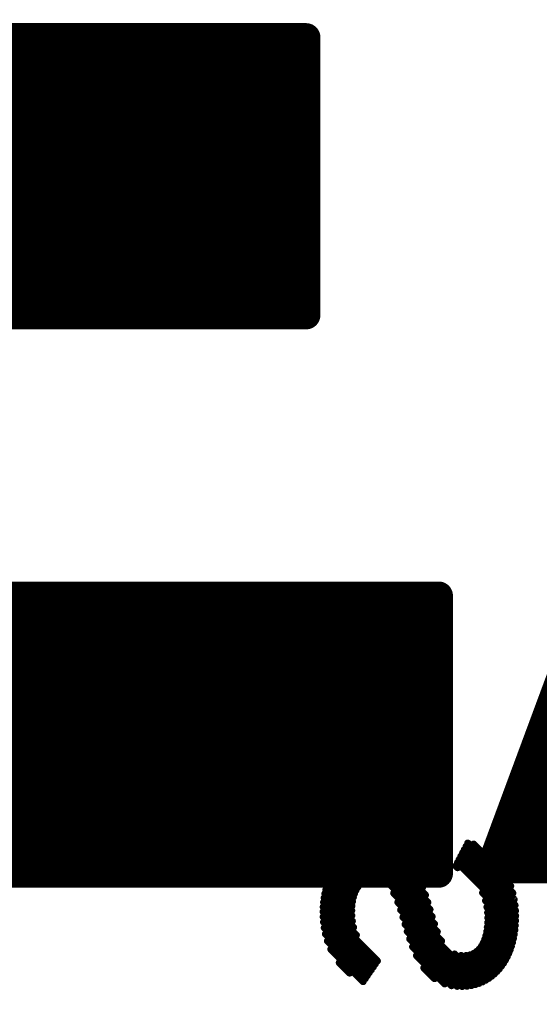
# Model space of a CAD drawing. Extents: x -13 to 79, y -40 to 78.
# Tile 33 of 96: x 32.1 to 33.95, y 17.59 to 21.1. Entities that reach past the tile are written whole.
import ezdxf

# ---------------------------------------------------------------- set-up
doc = ezdxf.new("R2010")
doc.units = 0
doc.layers.add('21', color=253, linetype='CONTINUOUS')
doc.layers.add('22', color=140, linetype='CONTINUOUS')

msp = doc.modelspace()

# ---------------------------------------------------------------- linework, layer by layer
at = {"layer": '21'}
for points, const_width in [([(32.385, 3.175, 0.4142), (61.595, 32.385)], 3.048), ([(32.1742, 21.0624, 1), (32.1742, 21.0115)], 0.0508), ([(32.1921, 21.019, 1), (32.1562, 21.0549)], 0.0508), ([(32.1742, 21.0115, 1), (32.1742, 21.0624)], 0.0508), ([(32.3156, 21.0624, 1), (32.3156, 21.0115)], 0.0508), ([(32.3335, 21.019, 1), (32.2976, 21.0549)], 0.0508), ([(32.3156, 21.0115, 1), (32.3156, 21.0624)], 0.0508), ([(32.457, 21.0624, 1), (32.457, 21.0115)], 0.0508), ([(32.475, 21.019, 1), (32.439, 21.0549)], 0.0508), ([(32.457, 21.0115, 1), (32.457, 21.0624)], 0.0508), ([(32.5984, 21.0624, 1), (32.5984, 21.0115)], 0.0508), ([(32.6164, 21.019, 1), (32.5805, 21.0549)], 0.0508), ([(32.5984, 21.0115, 1), (32.5984, 21.0624)], 0.0508), ([(32.7398, 21.0624, 1), (32.7398, 21.0115)], 0.0508), ([(32.7578, 21.019, 1), (32.7219, 21.0549)], 0.0508), ([(32.7398, 21.0115, 1), (32.7398, 21.0624)], 0.0508), ([(32.8813, 21.0624, 1), (32.8813, 21.0115)], 0.0508), ([(32.8992, 21.019, 1), (32.8633, 21.0549)], 0.0508), ([(32.8813, 21.0115, 1), (32.8813, 21.0624)], 0.0508), ([(33.0227, 21.0624, 1), (33.0227, 21.0115)], 0.0508), ([(33.0407, 21.019, 1), (33.0047, 21.0549)], 0.0508), ([(33.0227, 21.0115, 1), (33.0227, 21.0624)], 0.0508), ([(33.146, 21.037, 1), (33.0952, 21.037)], 0.0508), ([(33.1206, 21.0115, 1), (33.1206, 21.0624)], 0.0508), ([(33.146, 20.9934, 1), (33.0952, 20.9934)], 0.0508), ([(33.0952, 20.9934, 1), (33.146, 20.9934)], 0.0508), ([(33.1385, 20.9755, 1), (33.1026, 21.0114)], 0.0508), ([(33.146, 20.852, 1), (33.0952, 20.852)], 0.0508), ([(33.0952, 20.852, 1), (33.146, 20.852)], 0.0508), ([(33.1385, 20.834, 1), (33.1026, 20.87)], 0.0508), ([(33.146, 20.7106, 1), (33.0952, 20.7106)], 0.0508), ([(33.0952, 20.7106, 1), (33.146, 20.7106)], 0.0508), ([(33.1385, 20.6926, 1), (33.1026, 20.7285)], 0.0508), ([(33.146, 20.5692, 1), (33.0952, 20.5692)], 0.0508), ([(33.0952, 20.5692, 1), (33.146, 20.5692)], 0.0508), ([(33.1385, 20.5512, 1), (33.1026, 20.5871)], 0.0508), ([(33.146, 20.4277, 1), (33.0952, 20.4277)], 0.0508), ([(33.0952, 20.4277, 1), (33.146, 20.4277)], 0.0508), ([(33.1385, 20.4098, 1), (33.1026, 20.4457)], 0.0508), ([(33.146, 20.2863, 1), (33.0952, 20.2863)], 0.0508), ([(33.0952, 20.2863, 1), (33.146, 20.2863)], 0.0508), ([(33.1385, 20.2684, 1), (33.1026, 20.3043)], 0.0508), ([(33.146, 20.1449, 1), (33.0952, 20.1449)], 0.0508), ([(33.0952, 20.1449, 1), (33.146, 20.1449)], 0.0508), ([(33.1385, 20.1269, 1), (33.1026, 20.1629)], 0.0508), ([(32.1748, 20.0731, 1), (32.1748, 20.0223)], 0.0508), ([(32.1748, 20.0223, 1), (32.1748, 20.0731)], 0.0508), ([(32.3163, 20.0731, 1), (32.3163, 20.0223)], 0.0508), ([(32.3163, 20.0223, 1), (32.3163, 20.0731)], 0.0508), ([(32.4577, 20.0731, 1), (32.4577, 20.0223)], 0.0508), ([(32.4577, 20.0223, 1), (32.4577, 20.0731)], 0.0508), ([(32.5991, 20.0731, 1), (32.5991, 20.0223)], 0.0508), ([(32.5991, 20.0223, 1), (32.5991, 20.0731)], 0.0508), ([(32.7405, 20.0731, 1), (32.7405, 20.0223)], 0.0508), ([(32.7405, 20.0223, 1), (32.7405, 20.0731)], 0.0508), ([(32.8819, 20.0731, 1), (32.8819, 20.0223)], 0.0508), ([(32.8819, 20.0223, 1), (32.8819, 20.0731)], 0.0508), ([(33.0234, 20.0731, 1), (33.0234, 20.0223)], 0.0508), ([(33.0234, 20.0223, 1), (33.0234, 20.0731)], 0.0508), ([(33.1206, 20.0223, 1), (33.1206, 20.0731)], 0.0508), ([(32.1569, 20.0656, 1), (32.1928, 20.0297)], 0.0508), ([(32.2983, 20.0656, 1), (32.3342, 20.0297)], 0.0508), ([(32.4397, 20.0656, 1), (32.4756, 20.0297)], 0.0508), ([(32.5811, 20.0656, 1), (32.6171, 20.0297)], 0.0508), ([(32.7226, 20.0656, 1), (32.7585, 20.0297)], 0.0508), ([(32.864, 20.0656, 1), (32.8999, 20.0297)], 0.0508), ([(33.0054, 20.0656, 1), (33.0413, 20.0297)], 0.0508), ([(33.0952, 20.0477, 1), (33.146, 20.0477)], 0.0508), ([(32.165, 19.0733, 1), (32.165, 19.0225)], 0.0508), ([(32.1829, 19.0299, 1), (32.147, 19.0658)], 0.0508), ([(32.165, 19.0225, 1), (32.165, 19.0733)], 0.0508), ([(32.3064, 19.0733, 1), (32.3064, 19.0225)], 0.0508), ([(32.3244, 19.0299, 1), (32.2884, 19.0658)], 0.0508), ([(32.3064, 19.0225, 1), (32.3064, 19.0733)], 0.0508), ([(32.4478, 19.0733, 1), (32.4478, 19.0225)], 0.0508), ([(32.4658, 19.0299, 1), (32.4299, 19.0658)], 0.0508), ([(32.4478, 19.0225, 1), (32.4478, 19.0733)], 0.0508), ([(32.5892, 19.0733, 1), (32.5892, 19.0225)], 0.0508), ([(32.6072, 19.0299, 1), (32.5713, 19.0658)], 0.0508), ([(32.5892, 19.0225, 1), (32.5892, 19.0733)], 0.0508), ([(32.7307, 19.0733, 1), (32.7307, 19.0225)], 0.0508), ([(32.7486, 19.0299, 1), (32.7127, 19.0658)], 0.0508), ([(32.7307, 19.0225, 1), (32.7307, 19.0733)], 0.0508), ([(32.8721, 19.0733, 1), (32.8721, 19.0225)], 0.0508), ([(32.8901, 19.0299, 1), (32.8541, 19.0658)], 0.0508), ([(32.8721, 19.0225, 1), (32.8721, 19.0733)], 0.0508), ([(33.0135, 19.0733, 1), (33.0135, 19.0225)], 0.0508), ([(33.0315, 19.0299, 1), (32.9955, 19.0658)], 0.0508), ([(33.0135, 19.0225, 1), (33.0135, 19.0733)], 0.0508), ([(33.1549, 19.0733, 1), (33.1549, 19.0225)], 0.0508), ([(33.1729, 19.0299, 1), (33.137, 19.0658)], 0.0508), ([(33.1549, 19.0225, 1), (33.1549, 19.0733)], 0.0508), ([(33.2964, 19.0733, 1), (33.2964, 19.0225)], 0.0508), ([(33.3143, 19.0299, 1), (33.2784, 19.0658)], 0.0508), ([(33.2964, 19.0225, 1), (33.2964, 19.0733)], 0.0508), ([(33.4378, 19.0733, 1), (33.4378, 19.0225)], 0.0508), ([(33.4557, 19.0299, 1), (33.4198, 19.0658)], 0.0508), ([(33.4378, 19.0225, 1), (33.4378, 19.0733)], 0.0508), ([(33.5792, 19.0733, 1), (33.5792, 19.0225)], 0.0508), ([(33.5972, 19.0299, 1), (33.5612, 19.0658)], 0.0508), ([(33.6186, 19.0479, 1), (33.5678, 19.0479)], 0.0508), ([(33.5792, 19.0225, 1), (33.5792, 19.0733)], 0.0508), ([(33.5932, 19.0225, 1), (33.5932, 19.0733)], 0.0508), ([(33.6186, 18.9204, 1), (33.5678, 18.9204)], 0.0508), ([(33.5678, 18.9204, 1), (33.6186, 18.9204)], 0.0508), ([(33.6111, 18.9025, 1), (33.5752, 18.9384)], 0.0508), ([(33.6186, 18.779, 1), (33.5678, 18.779)], 0.0508), ([(33.5678, 18.779, 1), (33.6186, 18.779)], 0.0508), ([(33.6111, 18.761, 1), (33.5752, 18.797)], 0.0508), ([(33.6186, 18.6376, 1), (33.5678, 18.6376)], 0.0508), ([(33.5678, 18.6376, 1), (33.6186, 18.6376)], 0.0508), ([(33.6111, 18.6196, 1), (33.5752, 18.6555)], 0.0508), ([(33.947, 18.603, 1), (33.9829, 18.5671)], 0.0508), ([(33.6186, 18.4962, 1), (33.5678, 18.4962)], 0.0508), ([(33.5678, 18.4962, 1), (33.6186, 18.4962)], 0.0508), ([(33.6111, 18.4782, 1), (33.5752, 18.5141)], 0.0508), ([(33.6186, 18.3547, 1), (33.5678, 18.3547)], 0.0508), ([(33.5678, 18.3547, 1), (33.6186, 18.3547)], 0.0508), ([(33.6111, 18.3368, 1), (33.5752, 18.3727)], 0.0508), ([(33.8635, 18.3782, 1), (33.8994, 18.3422)], 0.0508), ([(33.6186, 18.2133, 1), (33.5678, 18.2133)], 0.0508), ([(33.6111, 18.1953, 1), (33.5752, 18.2313)], 0.0508), ([(33.5678, 18.2133, 1), (33.6186, 18.2133)], 0.0508), ([(33.78, 18.1533, 1), (33.8159, 18.1173)], 0.0508), ([(33.7742, 18.1441, 1), (33.8218, 18.1265)], 0.0508), ([(33.8218, 18.1265, 1), (33.7742, 18.1441)], 0.0508), ([(32.1655, 18.0839, 1), (32.1655, 18.0331)], 0.0508), ([(32.1476, 18.0764, 1), (32.1835, 18.0405)], 0.0508), ([(32.1655, 18.0331, 1), (32.1655, 18.0839)], 0.0508), ([(32.3069, 18.0839, 1), (32.3069, 18.0331)], 0.0508), ([(32.289, 18.0764, 1), (32.3249, 18.0405)], 0.0508), ([(32.3069, 18.0331, 1), (32.3069, 18.0839)], 0.0508), ([(32.4484, 18.0839, 1), (32.4484, 18.0331)], 0.0508), ([(32.4304, 18.0764, 1), (32.4663, 18.0405)], 0.0508), ([(32.4484, 18.0331, 1), (32.4484, 18.0839)], 0.0508), ([(32.5898, 18.0839, 1), (32.5898, 18.0331)], 0.0508), ([(32.5718, 18.0764, 1), (32.6077, 18.0405)], 0.0508), ([(32.5898, 18.0331, 1), (32.5898, 18.0839)], 0.0508), ([(32.7312, 18.0839, 1), (32.7312, 18.0331)], 0.0508), ([(32.7132, 18.0764, 1), (32.7492, 18.0405)], 0.0508), ([(32.7312, 18.0331, 1), (32.7312, 18.0839)], 0.0508), ([(32.8726, 18.0839, 1), (32.8726, 18.0331)], 0.0508), ([(32.8547, 18.0764, 1), (32.8906, 18.0405)], 0.0508), ([(32.8726, 18.0331, 1), (32.8726, 18.0839)], 0.0508), ([(33.0141, 18.0839, 1), (33.0141, 18.0331)], 0.0508), ([(32.9961, 18.0764, 1), (33.032, 18.0405)], 0.0508), ([(33.0141, 18.0331, 1), (33.0141, 18.0839)], 0.0508), ([(33.1555, 18.0839, 1), (33.1555, 18.0331)], 0.0508), ([(33.1375, 18.0764, 1), (33.1734, 18.0405)], 0.0508), ([(33.1555, 18.0331, 1), (33.1555, 18.0839)], 0.0508), ([(33.2969, 18.0839, 1), (33.2969, 18.0331)], 0.0508), ([(33.2789, 18.0764, 1), (33.3149, 18.0405)], 0.0508), ([(33.2969, 18.0331, 1), (33.2969, 18.0839)], 0.0508), ([(33.4383, 18.0839, 1), (33.4383, 18.0331)], 0.0508), ([(33.4203, 18.0764, 1), (33.4563, 18.0405)], 0.0508), ([(33.4383, 18.0331, 1), (33.4383, 18.0839)], 0.0508), ([(33.5797, 18.0839, 1), (33.5797, 18.0331)], 0.0508), ([(33.5618, 18.0764, 1), (33.5977, 18.0405)], 0.0508), ([(33.6186, 18.0719, 1), (33.5678, 18.0719)], 0.0508), ([(33.6111, 18.0539, 1), (33.5752, 18.0899)], 0.0508), ([(33.5797, 18.0331, 1), (33.5797, 18.0839)], 0.0508), ([(33.5932, 18.0331, 1), (33.5932, 18.0839)], 0.0508), ([(33.7755, 18.1002, 1), (33.7755, 18.0494)], 0.0508), ([(33.7517, 18.0836, 1), (33.7993, 18.066)], 0.0508), ([(33.8789, 18.1002, 1), (33.8789, 18.0494)], 0.0508), ([(33.861, 18.0928, 1), (33.8969, 18.0568)], 0.0508), ([(33.8789, 18.0494, 1), (33.8789, 18.1002)], 0.0508), ([(33.5678, 18.0719, 1), (33.6186, 18.0719)], 0.0508), ([(33.5678, 18.0585, 1), (33.6186, 18.0585)], 0.0508)]:
    msp.add_lwpolyline(points, format="xyb", dxfattribs=dict(at, const_width=const_width))
at = {"layer": '21', "const_width": 0.1016}
for points in [[(31.1849, 20.0477), (32.1742, 21.037)], [(31.3263, 20.0477), (32.3156, 21.037)], [(31.4677, 20.0477), (32.457, 21.037)], [(31.6092, 20.0477), (32.5984, 21.037)], [(31.7506, 20.0477), (32.7398, 21.037)], [(31.892, 20.0477), (32.8813, 21.037)], [(32.1742, 21.037), (32.0327, 21.037)], [(32.0334, 20.0477), (33.0227, 21.037)], [(32.3156, 21.037), (32.1742, 21.037)], [(32.457, 21.037), (32.3156, 21.037)], [(32.5984, 21.037), (32.457, 21.037)], [(32.7398, 21.037), (32.5984, 21.037)], [(32.8813, 21.037), (32.7398, 21.037)], [(33.0227, 21.037), (32.8813, 21.037)], [(33.1206, 21.037), (33.0227, 21.037)], [(33.1206, 20.9934), (33.1206, 21.037)], [(32.1748, 20.0477), (33.1206, 20.9934)], [(33.1206, 20.852), (33.1206, 20.9934)], [(32.3163, 20.0477), (33.1206, 20.852)], [(33.1206, 20.7106), (33.1206, 20.852)], [(32.4577, 20.0477), (33.1206, 20.7106)], [(33.1206, 20.5692), (33.1206, 20.7106)], [(32.5991, 20.0477), (33.1206, 20.5692)], [(33.1206, 20.4277), (33.1206, 20.5692)], [(32.7405, 20.0477), (33.1206, 20.4277)], [(33.1206, 20.2863), (33.1206, 20.4277)], [(32.8819, 20.0477), (33.1206, 20.2863)], [(33.1206, 20.1449), (33.1206, 20.2863)], [(33.9649, 18.5851), (35.6435, 20.2636)], [(33.0234, 20.0477), (33.1206, 20.1449)], [(33.1206, 20.0477), (33.1206, 20.1449)], [(33.798, 18.1353), (35.7922, 20.1295)], [(33.8789, 18.0748), (35.9336, 20.1295)], [(33.8815, 18.3602), (35.6507, 20.1295)], [(32.0334, 20.0477), (32.1748, 20.0477)], [(32.1748, 20.0477), (32.3163, 20.0477)], [(32.3163, 20.0477), (32.4577, 20.0477)], [(32.4577, 20.0477), (32.5991, 20.0477)], [(32.5991, 20.0477), (32.7405, 20.0477)], [(32.7405, 20.0477), (32.8819, 20.0477)], [(32.8819, 20.0477), (33.0234, 20.0477)], [(33.0234, 20.0477), (33.1206, 20.0477)], [(34.2154, 19.2598), (33.798, 18.1353)], [(31.1756, 18.0585), (32.165, 19.0479)], [(31.317, 18.0585), (32.3064, 19.0479)], [(31.4584, 18.0585), (32.4478, 19.0479)], [(31.5998, 18.0585), (32.5892, 19.0479)], [(31.7413, 18.0585), (32.7307, 19.0479)], [(31.8827, 18.0585), (32.8721, 19.0479)], [(32.165, 19.0479), (32.0236, 19.0479)], [(32.0241, 18.0585), (33.0135, 19.0479)], [(32.3064, 19.0479), (32.165, 19.0479)], [(32.1655, 18.0585), (33.1549, 19.0479)], [(32.4478, 19.0479), (32.3064, 19.0479)], [(32.3069, 18.0585), (33.2964, 19.0479)], [(32.5892, 19.0479), (32.4478, 19.0479)], [(32.4484, 18.0585), (33.4378, 19.0479)], [(32.7307, 19.0479), (32.5892, 19.0479)], [(32.5898, 18.0585), (33.5792, 19.0479)], [(32.8721, 19.0479), (32.7307, 19.0479)], [(33.0135, 19.0479), (32.8721, 19.0479)], [(33.1549, 19.0479), (33.0135, 19.0479)], [(33.2964, 19.0479), (33.1549, 19.0479)], [(33.4378, 19.0479), (33.2964, 19.0479)], [(33.5792, 19.0479), (33.4378, 19.0479)], [(33.5932, 19.0479), (33.5792, 19.0479)], [(33.5932, 18.9204), (33.5932, 19.0479)], [(32.7312, 18.0585), (33.5932, 18.9204)], [(33.5932, 18.779), (33.5932, 18.9204)], [(32.8726, 18.0585), (33.5932, 18.779)], [(33.5932, 18.6376), (33.5932, 18.779)], [(33.0141, 18.0585), (33.5932, 18.6376)], [(33.5932, 18.4962), (33.5932, 18.6376)], [(33.1555, 18.0585), (33.5932, 18.4962)], [(33.5932, 18.3547), (33.5932, 18.4962)], [(33.2969, 18.0585), (33.5932, 18.3547)], [(33.5932, 18.2133), (33.5932, 18.3547)], [(33.4383, 18.0585), (33.5932, 18.2133)], [(33.5932, 18.0719), (33.5932, 18.2133)], [(33.798, 18.1353), (33.7755, 18.0748)], [(32.0241, 18.0585), (32.1655, 18.0585)], [(32.1655, 18.0585), (32.3069, 18.0585)], [(32.3069, 18.0585), (32.4484, 18.0585)], [(32.4484, 18.0585), (32.5898, 18.0585)], [(32.5898, 18.0585), (32.7312, 18.0585)], [(32.7312, 18.0585), (32.8726, 18.0585)], [(32.8726, 18.0585), (33.0141, 18.0585)], [(33.0141, 18.0585), (33.1555, 18.0585)], [(33.1555, 18.0585), (33.2969, 18.0585)], [(33.2969, 18.0585), (33.4383, 18.0585)], [(33.4383, 18.0585), (33.5797, 18.0585)], [(33.5797, 18.0585), (33.5932, 18.0719)], [(33.5797, 18.0585), (33.5932, 18.0585)], [(33.5932, 18.0585), (33.5932, 18.0719)], [(33.7755, 18.0748), (33.8789, 18.0748)], [(33.8789, 18.0748), (34.0203, 18.0748)]]:
    msp.add_lwpolyline(points, dxfattribs=at)
at = {"layer": '22', "const_width": 0.0254}
for points in [[(33.8498, 18.0138), (33.6969, 18.1667)], [(33.8369, 18.0444), (33.7182, 18.1631)], [(33.3677, 18.0363), (33.2797, 18.1243)], [(33.3909, 18.0308), (33.2914, 18.1303)], [(33.5882, 17.8512), (33.3038, 18.1355)], [(33.578, 17.879), (33.3171, 18.1399)], [(33.5697, 17.905), (33.3314, 18.1433)], [(33.5622, 17.9302), (33.3468, 18.1456)], [(33.5544, 17.9556), (33.3634, 18.1466)], [(33.5459, 17.9818), (33.3815, 18.1463)], [(33.5359, 18.0096), (33.4015, 18.144)], [(33.5225, 18.0405), (33.425, 18.138)], [(33.8653, 17.9453), (33.6786, 18.1319)], [(33.8623, 17.966), (33.6847, 18.1435)], [(33.8575, 17.9885), (33.6908, 18.1551)], [(33.8048, 18.0941), (33.7686, 18.1304)], [(33.3134, 18.0199), (33.2402, 18.093)], [(33.3234, 18.0275), (33.2491, 18.1018)], [(33.3355, 18.0332), (33.2586, 18.11)], [(33.35, 18.0363), (33.2688, 18.1175)], [(33.4973, 18.0835), (33.4609, 18.1198)], [(33.8672, 17.8904), (33.6604, 18.0972)], [(33.8674, 17.9078), (33.6665, 18.1088)], [(33.8669, 17.926), (33.6725, 18.1204)], [(33.2887, 17.9738), (33.2108, 18.0517)], [(33.2929, 17.9873), (33.2173, 18.063)], [(33.2983, 17.9996), (33.2243, 18.0736)], [(33.3051, 18.0105), (33.232, 18.0836)], [(33.6605, 18.0794), (33.6543, 18.0856)], [(33.2838, 17.9434), (33.1997, 18.0275)], [(33.2857, 17.9592), (33.205, 18.0399)], [(33.2852, 17.889), (33.1876, 17.9866)], [(33.2833, 17.9086), (33.191, 18.0008)], [(33.283, 17.9266), (33.195, 18.0145)], [(33.6035, 17.8181), (33.4328, 17.9889)], [(33.8662, 17.8736), (33.7498, 17.9901)], [(33.2995, 17.8393), (33.1829, 17.956)], [(33.2897, 17.8668), (33.1849, 17.9716)], [(33.7368, 17.6671), (33.4478, 17.9562)], [(33.8647, 17.8575), (33.7604, 17.9618)], [(33.3671, 17.7363), (33.1811, 17.9224)], [(33.3743, 17.7468), (33.1816, 17.9396)], [(33.7236, 17.6628), (33.4577, 17.9286)], [(33.8624, 17.8421), (33.7654, 17.9391)], [(33.8596, 17.8272), (33.7677, 17.9191)], [(33.3599, 17.7259), (33.1814, 17.9044)], [(33.3527, 17.7154), (33.1827, 17.8854)], [(33.7093, 17.6593), (33.466, 17.9026)], [(33.6939, 17.657), (33.4736, 17.8773)], [(33.8522, 17.7992), (33.768, 17.8835)], [(33.8562, 17.8129), (33.7684, 17.9008)], [(33.3455, 17.705), (33.1853, 17.8652)], [(33.3382, 17.6945), (33.1896, 17.8432)], [(33.6772, 17.656), (33.4813, 17.852)], [(33.8426, 17.7735), (33.7645, 17.8516)], [(33.8477, 17.7861), (33.7667, 17.8671)], [(33.331, 17.6841), (33.1966, 17.8185)], [(33.659, 17.6566), (33.49, 17.8256)], [(33.8241, 17.739), (33.7521, 17.811)], [(33.8308, 17.7499), (33.7573, 17.8235)], [(33.837, 17.7614), (33.7614, 17.8371)], [(33.3238, 17.6736), (33.2086, 17.7888)], [(33.6388, 17.6591), (33.5003, 17.7976)], [(33.7493, 17.6724), (33.6501, 17.7716)], [(33.7916, 17.7007), (33.7183, 17.7741)], [(33.8006, 17.7094), (33.729, 17.781)], [(33.809, 17.7187), (33.7381, 17.7896)], [(33.8169, 17.7286), (33.7457, 17.7997)], [(33.2757, 17.704), (33.2388, 17.7409)], [(33.6149, 17.6654), (33.5141, 17.7661)], [(33.7609, 17.6784), (33.6731, 17.7663)], [(33.7718, 17.6852), (33.6908, 17.7662)], [(33.782, 17.6927), (33.7057, 17.769)], [(33.5783, 17.6843), (33.5403, 17.7223)]]:
    msp.add_lwpolyline(points, dxfattribs=at)
at = {"layer": '22', "const_width": 0.0127}
for points in [[(33.7014, 18.1712, 1), (33.6924, 18.1622)], [(33.7227, 18.1676, 1), (33.7137, 18.1586)], [(33.2842, 18.1288, 1), (33.2752, 18.1198)], [(33.2958, 18.1348, 1), (33.2869, 18.1258)], [(33.3083, 18.14, 1), (33.2993, 18.131)], [(33.3216, 18.1444, 1), (33.3126, 18.1354)], [(33.3359, 18.1478, 1), (33.3269, 18.1388)], [(33.3513, 18.1501, 1), (33.3423, 18.1411)], [(33.3679, 18.1511, 1), (33.3589, 18.1422)], [(33.3859, 18.1508, 1), (33.377, 18.1418)], [(33.4059, 18.1484, 1), (33.397, 18.1395)], [(33.4295, 18.1425, 1), (33.4206, 18.1336)], [(33.6831, 18.1364, 1), (33.6741, 18.1275)], [(33.6892, 18.148, 1), (33.6802, 18.1391)], [(33.6953, 18.1596, 1), (33.6863, 18.1506)], [(33.773, 18.1349, 1), (33.7641, 18.1259)], [(33.2447, 18.0975, 1), (33.2357, 18.0886)], [(33.2536, 18.1063, 1), (33.2446, 18.0974)], [(33.2631, 18.1145, 1), (33.2541, 18.1055)], [(33.2733, 18.122, 1), (33.2643, 18.113)], [(33.4654, 18.1243, 1), (33.4564, 18.1154)], [(33.6649, 18.1017, 1), (33.6559, 18.0927)], [(33.6709, 18.1132, 1), (33.662, 18.1043)], [(33.677, 18.1248, 1), (33.6681, 18.1159)], [(33.8003, 18.0896, 1), (33.8093, 18.0986)], [(33.2153, 18.0562, 1), (33.2063, 18.0473)], [(33.2218, 18.0674, 1), (33.2128, 18.0585)], [(33.2288, 18.0781, 1), (33.2198, 18.0691)], [(33.2365, 18.0881, 1), (33.2275, 18.0791)], [(33.4928, 18.079, 1), (33.5018, 18.088)], [(33.6588, 18.0901, 1), (33.6498, 18.0811)], [(33.656, 18.0749, 1), (33.665, 18.0838)], [(33.2042, 18.032, 1), (33.1952, 18.023)], [(33.2094, 18.0444, 1), (33.2005, 18.0354)], [(33.3089, 18.0154, 1), (33.3179, 18.0244)], [(33.3189, 18.0231, 1), (33.3279, 18.032)], [(33.331, 18.0287, 1), (33.3399, 18.0377)], [(33.3455, 18.0318, 1), (33.3545, 18.0408)], [(33.3632, 18.0318, 1), (33.3722, 18.0408)], [(33.3864, 18.0263, 1), (33.3953, 18.0353)], [(33.5181, 18.0361, 1), (33.527, 18.045)], [(33.8324, 18.0399, 1), (33.8413, 18.0489)], [(33.1921, 17.991, 1), (33.1831, 17.9821)], [(33.1955, 18.0053, 1), (33.1865, 17.9964)], [(33.1995, 18.019, 1), (33.1906, 18.01)], [(33.2884, 17.9828, 1), (33.2974, 17.9918)], [(33.2938, 17.9951, 1), (33.3028, 18.0041)], [(33.3006, 18.006, 1), (33.3096, 18.015)], [(33.4373, 17.9933, 1), (33.4283, 17.9844)], [(33.5314, 18.0051, 1), (33.5403, 18.014)], [(33.7543, 17.9946, 1), (33.7453, 17.9856)], [(33.8453, 18.0094, 1), (33.8543, 18.0183)], [(33.853, 17.984, 1), (33.8619, 17.993)], [(33.1873, 17.9605, 1), (33.1784, 17.9515)], [(33.1894, 17.9761, 1), (33.1804, 17.9671)], [(33.2812, 17.9547, 1), (33.2902, 17.9637)], [(33.2842, 17.9693, 1), (33.2932, 17.9783)], [(33.4522, 17.9607, 1), (33.4433, 17.9517)], [(33.5414, 17.9773, 1), (33.5504, 17.9863)], [(33.5499, 17.9511, 1), (33.5589, 17.9601)], [(33.7649, 17.9663, 1), (33.7559, 17.9573)], [(33.8578, 17.9615, 1), (33.8668, 17.9704)], [(33.1855, 17.9269, 1), (33.1766, 17.9179)], [(33.186, 17.9441, 1), (33.1771, 17.9351)], [(33.2785, 17.9221, 1), (33.2875, 17.931)], [(33.2793, 17.9389, 1), (33.2883, 17.9479)], [(33.4622, 17.9331, 1), (33.4532, 17.9241)], [(33.5577, 17.9257, 1), (33.5666, 17.9347)], [(33.7699, 17.9436, 1), (33.7609, 17.9346)], [(33.7722, 17.9236, 1), (33.7633, 17.9146)], [(33.8608, 17.9408, 1), (33.8697, 17.9498)], [(33.8624, 17.9215, 1), (33.8714, 17.9305)], [(33.1859, 17.9089, 1), (33.1769, 17.8999)], [(33.1872, 17.8899, 1), (33.1782, 17.8809)], [(33.2788, 17.9041, 1), (33.2878, 17.9131)], [(33.2807, 17.8845, 1), (33.2897, 17.8935)], [(33.4705, 17.9071, 1), (33.4615, 17.8981)], [(33.4781, 17.8818, 1), (33.4691, 17.8729)], [(33.5652, 17.9006, 1), (33.5741, 17.9095)], [(33.5735, 17.8745, 1), (33.5825, 17.8835)], [(33.7724, 17.888, 1), (33.7635, 17.879)], [(33.7729, 17.9052, 1), (33.7639, 17.8963)], [(33.8627, 17.8859, 1), (33.8717, 17.8948)], [(33.8629, 17.9033, 1), (33.8719, 17.9123)], [(33.1898, 17.8696, 1), (33.1808, 17.8607)], [(33.1941, 17.8476, 1), (33.1851, 17.8387)], [(33.2852, 17.8623, 1), (33.2942, 17.8713)], [(33.4858, 17.8564, 1), (33.4768, 17.8475)], [(33.5837, 17.8467, 1), (33.5927, 17.8556)], [(33.769, 17.8561, 1), (33.76, 17.8471)], [(33.7712, 17.8716, 1), (33.7622, 17.8626)], [(33.8602, 17.853, 1), (33.8691, 17.862)], [(33.8618, 17.8691, 1), (33.8707, 17.8781)], [(33.2011, 17.8229, 1), (33.1921, 17.814)], [(33.2951, 17.8348, 1), (33.304, 17.8438)], [(33.4945, 17.8301, 1), (33.4855, 17.8211)], [(33.599, 17.8137, 1), (33.608, 17.8226)], [(33.7566, 17.8155, 1), (33.7476, 17.8065)], [(33.7618, 17.828, 1), (33.7528, 17.819)], [(33.7659, 17.8415, 1), (33.7569, 17.8326)], [(33.8517, 17.8084, 1), (33.8607, 17.8174)], [(33.8551, 17.8227, 1), (33.8641, 17.8317)], [(33.858, 17.8376, 1), (33.8669, 17.8466)], [(33.2131, 17.7932, 1), (33.2042, 17.7843)], [(33.5048, 17.8021, 1), (33.4958, 17.7931)], [(33.6545, 17.7761, 1), (33.6456, 17.7671)], [(33.7228, 17.7785, 1), (33.7138, 17.7696)], [(33.7335, 17.7855, 1), (33.7245, 17.7765)], [(33.7426, 17.7941, 1), (33.7336, 17.7851)], [(33.7502, 17.8042, 1), (33.7412, 17.7952)], [(33.8381, 17.769, 1), (33.8471, 17.778)], [(33.8432, 17.7816, 1), (33.8522, 17.7906)], [(33.8478, 17.7947, 1), (33.8567, 17.8037)], [(33.2433, 17.7454, 1), (33.2343, 17.7364)], [(33.3699, 17.7423, 1), (33.3788, 17.7513)], [(33.5186, 17.7706, 1), (33.5096, 17.7616)], [(33.6775, 17.7708, 1), (33.6686, 17.7618)], [(33.6953, 17.7707, 1), (33.6863, 17.7618)], [(33.7102, 17.7735, 1), (33.7012, 17.7645)], [(33.8196, 17.7345, 1), (33.8286, 17.7435)], [(33.8263, 17.7454, 1), (33.8353, 17.7544)], [(33.8325, 17.757, 1), (33.8415, 17.7659)], [(33.2712, 17.6995, 1), (33.2802, 17.7085)], [(33.341, 17.7005, 1), (33.3499, 17.7095)], [(33.3482, 17.7109, 1), (33.3572, 17.7199)], [(33.3554, 17.7214, 1), (33.3644, 17.7304)], [(33.3626, 17.7318, 1), (33.3716, 17.7408)], [(33.5448, 17.7268, 1), (33.5358, 17.7178)], [(33.7961, 17.7049, 1), (33.8051, 17.7139)], [(33.8045, 17.7142, 1), (33.8135, 17.7232)], [(33.8124, 17.7241, 1), (33.8213, 17.733)], [(33.3193, 17.6691, 1), (33.3283, 17.6781)], [(33.3265, 17.6796, 1), (33.3355, 17.6885)], [(33.3338, 17.69, 1), (33.3427, 17.699)], [(33.5738, 17.6798, 1), (33.5828, 17.6888)], [(33.7448, 17.6679, 1), (33.7537, 17.6769)], [(33.7564, 17.674, 1), (33.7654, 17.6829)], [(33.7673, 17.6807, 1), (33.7763, 17.6897)], [(33.7776, 17.6882, 1), (33.7865, 17.6971)], [(33.7872, 17.6962, 1), (33.7961, 17.7052)], [(33.6104, 17.6609, 1), (33.6193, 17.6699)], [(33.6343, 17.6546, 1), (33.6433, 17.6636)], [(33.6546, 17.6521, 1), (33.6635, 17.661)], [(33.6727, 17.6516, 1), (33.6817, 17.6605)], [(33.6894, 17.6526, 1), (33.6984, 17.6615)], [(33.7048, 17.6549, 1), (33.7138, 17.6638)], [(33.7191, 17.6583, 1), (33.728, 17.6672)], [(33.7324, 17.6627, 1), (33.7413, 17.6716)]]:
    msp.add_lwpolyline(points, format="xyb", dxfattribs=at)

doc.saveas('drawing.dxf')
